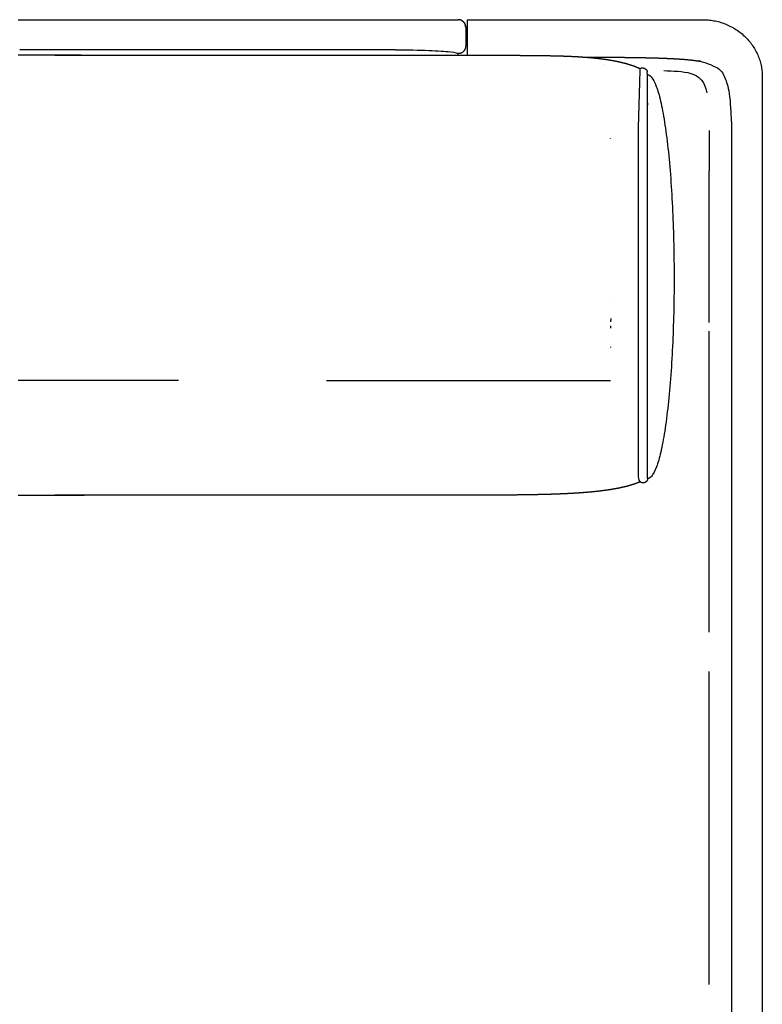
# Model space of a CAD drawing. Header units: millimetres. Extents: x -429 to 783, y -778 to 171.
# Tile 1 of 219: x -326 to -276, y -695 to -629. Entities that reach past the tile are written whole.
import ezdxf

# ---------------------------------------------------------------- set-up
doc = ezdxf.new("R2010")
doc.units = ezdxf.units.MM
doc.layers.get('0').update_dxf_attribs({"true_color": 0x000000})

msp = doc.modelspace()

# ---------------------------------------------------------------- linework, layer by layer
at = {"linetype": 'Continuous', "lineweight": -3}
for p, q in [((-326.0305073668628, -628.8142651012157), (-299.83356384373, -628.8142651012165)), ((-321.7938529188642, -631.1952488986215), (-326.0305073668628, -631.1952488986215)), ((-279.5551882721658, -636.2763737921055), (-279.5480891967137, -636.6346296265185)), ((-279.5480891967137, -636.6346296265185), (-279.5433304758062, -637.0279493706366)), ((-279.5433304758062, -637.0279493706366), (-279.5404440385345, -637.457834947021)), ((-279.5404440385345, -637.457834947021), (-279.5389618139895, -637.9257882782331)), ((-279.5389618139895, -637.9257882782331), (-279.5384157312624, -638.4333112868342)), ((-279.5384157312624, -638.4333112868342), (-279.5383377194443, -638.9819058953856)), ((-315.2412670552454, -653.0994262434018), (-326.0305073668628, -653.0994262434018)), ((-305.277118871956, -653.0994262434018), (-286.1755843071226, -653.0994262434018)), ((-284.1671052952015, -659.9112367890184), (-284.1704826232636, -659.9075597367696)), ((-326.0305073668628, -660.8075034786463), (-321.5727091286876, -660.8075034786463)), ((-279.5383377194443, -663.8268700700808), (-279.5383377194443, -661.0622766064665)), ((-279.5383377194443, -666.780208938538), (-279.5383377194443, -663.8268700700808)), ((-279.5383377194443, -669.8922886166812), (-279.5383377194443, -666.780208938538)), ((-279.5383377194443, -670.0128905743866), (-279.5383377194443, -669.8922886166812)), ((-279.5383377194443, -673.1331045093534), (-279.5383377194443, -672.676674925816)), ((-279.5383377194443, -676.4726520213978), (-279.5383377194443, -673.1331045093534)), ((-279.5383377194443, -679.8809265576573), (-279.5383377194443, -676.4726520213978)), ((-279.5383377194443, -683.327923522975), (-279.5383377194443, -679.8809265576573)), ((-279.5383377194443, -686.7836383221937), (-279.5383377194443, -683.327923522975)), ((-279.5383377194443, -690.2180663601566), (-279.5383377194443, -686.7836383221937)), ((-279.5383377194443, -693.6012030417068), (-279.5383377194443, -690.2180663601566)), ((-279.5383377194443, -693.7264966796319), (-279.5383377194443, -693.6012030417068))]:
    msp.add_line(p, q, dxfattribs=at)
msp.add_lwpolyline([(-284.289036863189, -659.554851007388), (-284.2998866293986, -636.0951160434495), (-284.207431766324, -633.007486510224), (-284.1930517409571, -632.2023716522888)], dxfattribs=at)
for points, degree, knots in [([(-325.9183482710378, -628.8142651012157), (-323.2788514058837, -628.8142651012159), (-320.6393545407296, -628.814265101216), (-310.6396720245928, -628.8142651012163), (-300.639989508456, -628.8142651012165)], 2, [-25.91335122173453, -25.91335122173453, -25.91335122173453, -2.742552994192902, -2.742552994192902, 197.2510973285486, 197.2510973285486, 197.2510973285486]), ([(-299.83356384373, -628.8142653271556), (-299.2635188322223, -628.8142653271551), (-298.1370861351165, -628.8142653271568), (-297.0371473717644, -628.8142653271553), (-296.5460855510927, -628.8142653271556), (-296.4217510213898, -628.8142653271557)], 3, [-3.019806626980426e-14, -3.019806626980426e-14, -3.019806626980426e-14, -3.019806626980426e-14, 17.03164266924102, 34.06328533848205, 40.66371484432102, 40.66371484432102, 40.66371484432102, 40.66371484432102]), ([(-296.3002002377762, -628.8293840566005), (-296.2126054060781, -628.8514281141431), (-296.1325857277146, -628.8967977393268), (-296.0686714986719, -628.9607117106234), (-296.0203630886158, -629.0090199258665), (-295.9824724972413, -629.0667100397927), (-295.9341292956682, -629.1888219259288), (-295.9222242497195, -629.2512683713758), (-295.9222242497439, -629.3142651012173)], 3, [1.238993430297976, 1.238993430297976, 1.238993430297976, 1.238993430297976, 3.966026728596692, 3.966026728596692, 3.966026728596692, 6.021588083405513, 6.021588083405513, 7.918436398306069, 7.918436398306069, 7.918436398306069, 7.918436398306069]), ([(-300.639989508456, -630.8412062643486), (-310.6396720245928, -630.8412062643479), (-320.6393545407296, -630.8412062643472), (-323.2788514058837, -630.8412062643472), (-325.9183482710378, -630.8412062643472)], 2, [9.398198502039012e-12, 9.398198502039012e-12, 9.398198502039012e-12, 199.993650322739, 199.993650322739, 223.1644485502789, 223.1644485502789, 223.1644485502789]), ([(-323.5451322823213, -631.1952488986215), (-323.4332235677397, -631.1952488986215), (-323.3213148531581, -631.1952488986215), (-322.3362093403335, -631.1952488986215), (-321.351103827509, -631.1952488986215), (-320.3708840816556, -631.1952488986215), (-319.3906643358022, -631.1952488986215), (-318.4177732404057, -631.1952488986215), (-317.444882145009, -631.1952488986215), (-316.4817625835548, -631.1952488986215), (-315.5186430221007, -631.1952488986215), (-314.5677378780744, -631.1952488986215), (-313.6168327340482, -631.1952488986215), (-312.6805848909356, -631.1952488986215), (-311.7443370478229, -631.1952488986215), (-310.8251893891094, -631.1952488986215), (-309.9060417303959, -631.1952488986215), (-309.0064371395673, -631.1952488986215), (-308.1068325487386, -631.1952488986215), (-307.2292139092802, -631.1952488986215), (-306.3515952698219, -631.1952488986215), (-305.4984054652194, -631.1952488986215), (-304.6452156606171, -631.1952488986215), (-303.8188975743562, -631.1952488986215), (-302.9925794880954, -631.1952488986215), (-302.1955760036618, -631.1952488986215), (-301.3985725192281, -631.1952488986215), (-300.6333265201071, -631.1952488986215), (-299.8680805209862, -631.1952488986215), (-299.1370348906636, -631.1952488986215), (-298.4059892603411, -631.1952488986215), (-297.7115868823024, -631.1952488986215), (-297.0171845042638, -631.1952488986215), (-296.3612866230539, -631.1953846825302), (-295.705388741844, -631.195520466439), (-295.0875300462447, -631.1964709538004), (-294.4696713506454, -631.1974214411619), (-293.8888048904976, -631.2000013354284), (-293.3079384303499, -631.2025812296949), (-292.7630172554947, -631.2076052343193), (-292.2180960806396, -631.2126292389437), (-291.7080732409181, -631.2209120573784), (-291.1980504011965, -631.2291948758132)], 2, [287.8866802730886, 287.8866802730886, 287.8866802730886, 287.9999999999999, 287.9999999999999, 288.9999999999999, 288.9999999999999, 289.9999999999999, 289.9999999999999, 290.9999999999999, 290.9999999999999, 291.9999999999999, 291.9999999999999, 292.9999999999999, 292.9999999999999, 293.9999999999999, 293.9999999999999, 294.9999999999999, 294.9999999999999, 295.9999999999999, 295.9999999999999, 296.9999999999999, 296.9999999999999, 297.9999999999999, 297.9999999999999, 298.9999999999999, 298.9999999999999, 299.9999999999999, 299.9999999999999, 300.9999999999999, 300.9999999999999, 301.9999999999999, 301.9999999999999, 302.9999999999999, 302.9999999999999, 303.9999999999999, 303.9999999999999, 304.9999999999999, 304.9999999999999, 305.9999999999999, 305.9999999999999, 306.9999999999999, 306.9999999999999, 307.9999999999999, 307.9999999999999, 307.9999999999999]), ([(-300.639989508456, -630.8412062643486), (-299.8384354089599, -630.8411984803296), (-298.3355589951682, -630.8718922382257), (-296.7962025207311, -630.9721383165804), (-296.42023305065, -631.0561046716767), (-296.4222263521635, -631.0983463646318)], 3, [0.0005526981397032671, 0.0005526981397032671, 0.0005526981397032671, 0.0005526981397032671, 23.87986638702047, 46.0326043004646, 68.1853422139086, 68.1853422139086, 68.1853422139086, 68.1853422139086]), ([(-291.1980504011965, -631.2291948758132), (-290.7218712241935, -631.2316539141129), (-290.2456920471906, -631.2341129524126), (-289.7881119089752, -631.2455123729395), (-289.3305317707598, -631.2569117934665), (-288.9045196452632, -631.2756374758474), (-288.4785075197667, -631.2943631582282), (-288.0831615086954, -631.3213564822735), (-287.687815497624, -631.3483498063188), (-287.3222337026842, -631.3845521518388), (-286.9566519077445, -631.4207544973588), (-286.6199324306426, -631.467107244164), (-286.2832129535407, -631.5134599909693), (-285.9744538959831, -631.5709045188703), (-285.6656948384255, -631.6283490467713), (-285.3839943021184, -631.6978267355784), (-285.1022937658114, -631.7673044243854), (-284.8467498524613, -631.8497566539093), (-284.5912059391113, -631.9322088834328), (-284.3802799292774, -632.0204742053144), (-284.1693539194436, -632.1087395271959)], 2, [0, 0, 0, 1, 1, 2, 2, 3, 3, 4, 4, 5, 5, 6, 6, 7, 7, 8, 8, 9, 9, 9.915917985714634, 9.915917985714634, 9.915917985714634]), ([(-287.9840131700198, -631.3281261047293), (-287.2236013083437, -631.3318350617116), (-286.4631894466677, -631.3355440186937), (-285.7778617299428, -631.3418550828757), (-285.0925340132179, -631.3481661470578), (-284.4992246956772, -631.3575810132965), (-283.9059153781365, -631.3669958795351), (-283.3971478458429, -631.380135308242), (-282.8883803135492, -631.3932747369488), (-282.4566779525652, -631.410759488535), (-282.0249755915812, -631.4282442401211), (-281.6628617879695, -631.4506950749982), (-281.3007479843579, -631.4731459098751), (-281.0007461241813, -631.5011835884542), (-280.7007442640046, -631.5292212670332), (-280.4553777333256, -631.5634665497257), (-280.2100112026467, -631.5977118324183), (-280.0118033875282, -631.6387854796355), (-279.8135955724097, -631.6798591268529), (-279.6550698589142, -631.7283818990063), (-279.4965441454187, -631.7769046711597), (-279.370223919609, -631.8334973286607), (-279.2439036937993, -631.8900899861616), (-279.142312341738, -631.9553732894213), (-279.0407209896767, -632.0206565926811), (-278.9563818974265, -632.095251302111), (-278.8720428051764, -632.1698460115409), (-278.7986236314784, -632.2543742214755), (-278.7252044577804, -632.3389024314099), (-278.6609499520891, -632.4339915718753), (-278.5966954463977, -632.5290807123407), (-278.540994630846, -632.6353595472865), (-278.4852938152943, -632.7416383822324), (-278.4375357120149, -632.8597356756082), (-278.3897776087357, -632.977832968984), (-278.3493512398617, -633.1083774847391), (-278.3089248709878, -633.2389220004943), (-278.2752192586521, -633.3825425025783), (-278.2415136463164, -633.5261630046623), (-278.2139178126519, -633.6834882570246), (-278.1863219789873, -633.8408135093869), (-278.1642249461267, -634.012472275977), (-278.1421279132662, -634.184131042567), (-278.1249187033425, -634.3707520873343), (-278.1077094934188, -634.5573731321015), (-278.0947771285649, -634.7595852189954), (-278.081844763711, -634.9617973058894), (-278.0725782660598, -635.1802291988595), (-278.0633117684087, -635.3986610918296), (-278.057100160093, -635.6339415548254), (-278.0508885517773, -635.8692220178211), (-278.0471208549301, -636.1219798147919), (-278.043353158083, -636.3747376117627), (-278.0414183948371, -636.6456015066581), (-278.0394836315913, -636.9164654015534), (-278.0387708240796, -637.2060641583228), (-278.038058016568, -637.4956629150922), (-278.0379561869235, -637.804625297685), (-278.037854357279, -638.1135876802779), (-278.037854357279, -699.7984819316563), (-278.037854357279, -761.4833761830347), (-278.0379561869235, -762.6137903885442), (-278.038058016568, -763.7442045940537), (-278.0387708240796, -764.7527161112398), (-278.0394836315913, -765.7612276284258), (-278.0414183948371, -766.6553011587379), (-278.043353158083, -767.5493746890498), (-278.0471208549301, -768.3364749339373), (-278.0508885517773, -769.1235751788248), (-278.057100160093, -769.8111668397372), (-278.0633117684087, -770.4987585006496), (-278.0725782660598, -771.0943062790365), (-278.081844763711, -771.6898540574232), (-278.0947771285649, -772.2008226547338), (-278.1077094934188, -772.7117912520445), (-278.1249187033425, -773.1456453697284), (-278.1421279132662, -773.5794994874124), (-278.1642249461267, -773.943703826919), (-278.1863219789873, -774.3079081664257), (-278.2139178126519, -774.6099274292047), (-278.2415136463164, -774.9119466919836), (-278.2752192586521, -775.1592455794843), (-278.3089248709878, -775.406544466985), (-278.3493512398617, -775.6065876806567), (-278.3897776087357, -775.8066308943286), (-278.4375357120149, -775.9668831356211), (-278.4852938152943, -776.1271353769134), (-278.540994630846, -776.2550613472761), (-278.5966954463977, -776.3829873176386), (-278.6609499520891, -776.4860517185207), (-278.7252044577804, -776.5891161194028), (-278.7986236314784, -776.6747836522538), (-278.8720428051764, -776.760451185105), (-278.9563818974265, -776.8350458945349), (-279.0407209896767, -776.9096406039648), (-279.142312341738, -776.9749239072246), (-279.2439036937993, -777.0402072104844), (-279.370223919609, -777.0967998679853), (-279.4965441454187, -777.1533925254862), (-279.6550698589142, -777.2019152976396), (-279.8135955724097, -777.2504380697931), (-280.0118033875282, -777.2915117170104), (-280.2100112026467, -777.3325853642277), (-280.4553777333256, -777.3668306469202), (-280.7007442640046, -777.4010759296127), (-281.0007461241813, -777.4291136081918), (-281.3007479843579, -777.4571512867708), (-281.6628617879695, -777.4796021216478), (-282.0249755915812, -777.5020529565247), (-282.4566779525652, -777.519537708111), (-282.8883803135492, -777.5370224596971), (-283.3971478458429, -777.550161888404), (-283.9059153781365, -777.5633013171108), (-284.4992246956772, -777.5727161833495), (-285.0925340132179, -777.5821310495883), (-285.7778617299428, -777.5884421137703), (-286.4631894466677, -777.5947531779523), (-287.2480121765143, -777.5985812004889), (-288.0328349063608, -777.6024092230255), (-288.9246292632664, -777.604374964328), (-289.8164236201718, -777.6063407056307), (-290.8226662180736, -777.6070649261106), (-291.8289088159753, -777.6077891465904), (-292.9570762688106, -777.607892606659), (-294.085243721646, -777.6079960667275), (-310.0578755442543, -777.6079960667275), (-326.0305073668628, -777.6079960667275)], 2, [-28.96889632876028, -28.96889632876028, -28.96889632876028, -27.99999999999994, -27.99999999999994, -26.99999999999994, -26.99999999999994, -25.99999999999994, -25.99999999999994, -24.99999999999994, -24.99999999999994, -23.99999999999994, -23.99999999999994, -22.99999999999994, -22.99999999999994, -21.99999999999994, -21.99999999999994, -20.99999999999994, -20.99999999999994, -19.99999999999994, -19.99999999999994, -18.99999999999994, -18.99999999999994, -17.99999999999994, -17.99999999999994, -16.99999999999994, -16.99999999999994, -15.99999999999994, -15.99999999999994, -14.99999999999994, -14.99999999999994, -13.99999999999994, -13.99999999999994, -12.99999999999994, -12.99999999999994, -11.99999999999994, -11.99999999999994, -10.99999999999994, -10.99999999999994, -9.999999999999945, -9.999999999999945, -8.99999999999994, -8.99999999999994, -7.999999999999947, -7.999999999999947, -6.99999999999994, -6.99999999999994, -5.99999999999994, -5.99999999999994, -4.99999999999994, -4.99999999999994, -3.999999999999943, -3.999999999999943, -2.999999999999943, -2.999999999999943, -1.99999999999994, -1.99999999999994, -0.9999999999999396, -0.9999999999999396, 5.684341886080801e-14, 5.684341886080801e-14, 32.00000000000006, 32.00000000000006, 33.00000000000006, 33.00000000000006, 34.00000000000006, 34.00000000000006, 35.00000000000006, 35.00000000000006, 36.00000000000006, 36.00000000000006, 37.00000000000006, 37.00000000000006, 38.00000000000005, 38.00000000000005, 39.00000000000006, 39.00000000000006, 40.00000000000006, 40.00000000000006, 41.00000000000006, 41.00000000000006, 42.00000000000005, 42.00000000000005, 43.00000000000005, 43.00000000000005, 44.00000000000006, 44.00000000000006, 45.00000000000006, 45.00000000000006, 46.00000000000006, 46.00000000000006, 47.00000000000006, 47.00000000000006, 48.00000000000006, 48.00000000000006, 49.00000000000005, 49.00000000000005, 50.00000000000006, 50.00000000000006, 51.00000000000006, 51.00000000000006, 52.00000000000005, 52.00000000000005, 53.00000000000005, 53.00000000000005, 54.00000000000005, 54.00000000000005, 55.00000000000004, 55.00000000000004, 56.00000000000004, 56.00000000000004, 57.00000000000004, 57.00000000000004, 58.00000000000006, 58.00000000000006, 59.00000000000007, 59.00000000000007, 60.00000000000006, 60.00000000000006, 61.00000000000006, 61.00000000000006, 62.00000000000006, 62.00000000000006, 63.00000000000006, 63.00000000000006, 64.00000000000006, 64.00000000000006, 77.85795517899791, 77.85795517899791, 77.85795517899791]), ([(-283.6853406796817, -634.5416852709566), (-283.6862539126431, -634.5546706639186), (-283.6871671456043, -634.5676560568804), (-283.6871014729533, -634.5624607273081), (-283.6870358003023, -634.5572653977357), (-283.6869702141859, -634.552096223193), (-283.6869046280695, -634.5469270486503), (-283.6868391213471, -634.5417815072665), (-283.6867736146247, -634.5366359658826), (-283.6867081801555, -634.5315115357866), (-283.6866427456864, -634.5263871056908), (-283.6865773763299, -634.521281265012), (-283.6865120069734, -634.5161754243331), (-283.6864466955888, -634.5110856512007), (-283.6863813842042, -634.5059958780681), (-283.6863161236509, -634.500919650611), (-283.6862508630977, -634.4958434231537), (-283.6861856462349, -634.4907782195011), (-283.6861204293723, -634.4857130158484), (-283.6860552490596, -634.4806563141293), (-283.6859900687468, -634.4755996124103), (-283.6859249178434, -634.470548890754), (-283.6858597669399, -634.4654981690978), (-283.685794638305, -634.4604509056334), (-283.6857295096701, -634.455403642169), (-283.6856644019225, -634.4503581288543), (-283.6855992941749, -634.4453126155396), (-283.6855342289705, -634.4402703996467), (-283.6854691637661, -634.4352281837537), (-283.6848968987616, -634.4273423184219), (-283.6843246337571, -634.41945645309)], 2, [1.020384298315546, 1.020384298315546, 1.020384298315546, 2, 2, 3, 3, 4.000000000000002, 4.000000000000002, 5.000000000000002, 5.000000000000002, 6.000000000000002, 6.000000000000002, 7.000000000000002, 7.000000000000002, 8.000000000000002, 8.000000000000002, 9.000000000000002, 9.000000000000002, 10, 10, 11, 11, 12, 12, 13, 13, 14, 14, 15, 15, 15.59080099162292, 15.59080099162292, 15.59080099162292]), ([(-283.6835319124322, -634.4085326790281), (-283.6835998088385, -634.4135815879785), (-283.6836677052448, -634.4186304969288), (-283.683735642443, -634.4236827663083), (-283.6838035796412, -634.4287350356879), (-283.6838715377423, -634.43378911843), (-283.6839394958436, -634.4388432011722), (-283.6840074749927, -634.4439008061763), (-283.6840754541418, -634.4489584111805), (-283.6841434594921, -634.4540220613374), (-283.6842114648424, -634.4590857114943), (-283.6842795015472, -634.4641579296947), (-283.6843475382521, -634.469230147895), (-283.6844156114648, -634.4743134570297), (-283.6844836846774, -634.4793967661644), (-283.6845517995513, -634.4844936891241), (-283.6846199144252, -634.4895906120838), (-283.6846880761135, -634.4947036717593), (-283.6847562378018, -634.4998167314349), (-283.6848244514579, -634.5049484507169), (-283.6848926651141, -634.5100801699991), (-283.6849609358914, -634.5152330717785), (-283.6850292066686, -634.520385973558), (-283.6850975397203, -634.5255625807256), (-283.685165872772, -634.530739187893), (-283.6852330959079, -634.5358524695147), (-283.6853003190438, -634.5409657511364)], 2, [-12, -12, -12, -11, -11, -10, -10, -9, -9, -7.999999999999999, -7.999999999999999, -6.999999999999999, -6.999999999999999, -5.999999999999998, -5.999999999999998, -4.999999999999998, -4.999999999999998, -3.999999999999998, -3.999999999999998, -2.999999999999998, -2.999999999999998, -1.999999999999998, -1.999999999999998, -0.9999999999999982, -0.9999999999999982, 3.552713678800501e-15, 3.552713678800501e-15, 0.9827874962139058, 0.9827874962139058, 0.9827874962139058]), ([(-283.6835319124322, -634.4085326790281), (-283.6834640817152, -634.4034894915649), (-283.6833962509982, -634.3984463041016), (-283.6833285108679, -634.3934111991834), (-283.6832607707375, -634.3883760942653), (-283.6831931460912, -634.3833514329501), (-283.6831255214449, -634.3783267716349), (-283.6829907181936, -634.3683182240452), (-283.6828559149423, -634.3583096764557), (-283.6827218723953, -634.3483712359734), (-283.6825878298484, -634.3384327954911)], 2, [0, 0, 0, 1.166666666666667, 1.166666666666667, 2.333333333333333, 2.333333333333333, 3.5, 3.5, 5.833333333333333, 5.833333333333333, 7, 7, 7]), ([(-279.5383377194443, -649.1810815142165), (-279.5383377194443, -648.9115728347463), (-279.5383377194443, -648.6420641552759), (-279.5383377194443, -647.906358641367), (-279.5383377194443, -647.1706531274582), (-279.5383377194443, -646.5057840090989), (-279.5383377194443, -645.8409148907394), (-279.5383377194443, -645.241376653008), (-279.5383377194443, -644.6418384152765), (-279.5383377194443, -644.1021255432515), (-279.5383377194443, -643.5624126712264), (-279.5383377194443, -643.0770196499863), (-279.5383377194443, -642.5916266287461), (-279.5383377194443, -642.1550479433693), (-279.5383377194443, -641.7184692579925), (-279.5383377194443, -641.3251993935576), (-279.5383377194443, -640.9319295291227), (-279.5383377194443, -640.5764629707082), (-279.5383377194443, -640.2209964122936), (-279.5383377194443, -639.897827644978), (-279.5383377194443, -639.5746588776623), (-279.5383377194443, -639.278282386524), (-279.5383377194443, -638.9819058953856)], 2, [5.668112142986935, 5.668112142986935, 5.668112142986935, 6, 6, 7, 7, 8, 8, 9, 9, 10, 10, 11, 11, 12, 12, 13, 13, 14, 14, 15, 15, 16, 16, 16]), ([(-286.1690732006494, -648.9181428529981), (-286.1691581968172, -648.9483117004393), (-286.169243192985, -648.9784805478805), (-286.1693300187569, -649.0056269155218), (-286.1694168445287, -649.0327732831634), (-286.1695125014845, -649.0599212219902), (-286.1696081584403, -649.087069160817), (-286.1697109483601, -649.1139129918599), (-286.1698137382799, -649.140756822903)], 2, [6.888592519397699, 6.888592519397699, 6.888592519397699, 7.916523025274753, 7.916523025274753, 8.944453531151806, 8.944453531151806, 9.97238403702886, 9.97238403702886, 10.98873837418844, 10.98873837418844, 10.98873837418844]), ([(-286.1710990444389, -649.418850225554), (-286.171226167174, -649.4430450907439), (-286.1713532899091, -649.4672399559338), (-286.1715006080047, -649.4944029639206), (-286.1716479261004, -649.5215659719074), (-286.1717984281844, -649.5485696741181), (-286.1719489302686, -649.5755733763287)], 2, [7.1092017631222, 7.1092017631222, 7.1092017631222, 8, 8, 9, 9, 9.994054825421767, 9.994054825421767, 9.994054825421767]), ([(-279.5383377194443, -661.0622766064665), (-279.5383377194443, -659.7859369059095), (-279.5383377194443, -658.5095972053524), (-279.5383377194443, -657.3371269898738), (-279.5383377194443, -656.1646567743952), (-279.5383377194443, -655.0905505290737), (-279.5383377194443, -654.016444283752), (-279.5383377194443, -653.0351964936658), (-279.5383377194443, -652.0539487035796), (-279.5383377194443, -651.1600538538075), (-279.5383377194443, -650.2661590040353), (-279.5383377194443, -650.0198100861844), (-279.5383377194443, -649.7734611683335)], 2, [0, 0, 0, 1, 1, 2, 2, 3, 3, 4, 4, 5, 5, 5.303367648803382, 5.303367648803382, 5.303367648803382]), ([(-284.5672179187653, -660.0533814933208), (-284.8216856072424, -660.1321252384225), (-285.0761532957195, -660.2108689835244), (-285.3575297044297, -660.2745516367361), (-285.63890611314, -660.3382342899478), (-285.9474040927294, -660.3921405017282), (-286.2559020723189, -660.4460467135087), (-286.5924188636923, -660.4909911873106), (-286.9289356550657, -660.5359356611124), (-287.2943684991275, -660.5727331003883), (-287.6598013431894, -660.6095305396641), (-288.0550474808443, -660.6389956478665), (-288.4502936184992, -660.668460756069), (-288.8762502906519, -660.6914082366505), (-289.3022069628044, -660.7143557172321), (-289.7597714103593, -660.7316002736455), (-290.2173358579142, -660.7488448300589), (-290.707405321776, -660.7612011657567), (-291.1974747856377, -660.7735575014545), (-291.720946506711, -660.7818403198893), (-292.2444182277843, -660.790123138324), (-292.8021894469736, -660.7951471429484), (-293.359960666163, -660.8001711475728), (-293.952928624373, -660.8027510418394), (-294.5458965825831, -660.805330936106), (-295.1749585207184, -660.8062814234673), (-295.8040204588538, -660.8072319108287), (-296.470073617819, -660.8073676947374), (-297.1361267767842, -660.8075034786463), (-297.8395241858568, -660.8075034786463), (-298.5429215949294, -660.8075034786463), (-299.2818394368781, -660.8075034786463), (-300.0207572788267, -660.8075034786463), (-300.7928275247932, -660.8075034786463), (-301.5648977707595, -660.8075034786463), (-302.3677523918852, -660.8075034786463), (-303.1706070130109, -660.8075034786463), (-304.0018779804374, -660.8075034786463), (-304.8331489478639, -660.8075034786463), (-305.6904682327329, -660.8075034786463), (-306.5477875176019, -660.8075034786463), (-307.428787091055, -660.8075034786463), (-308.309786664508, -660.8075034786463), (-309.2120984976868, -660.8075034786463), (-310.1144103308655, -660.8075034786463), (-311.0356663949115, -660.8075034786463), (-311.9569224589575, -660.8075034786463), (-312.8947547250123, -660.8075034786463), (-313.8325869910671, -660.8075034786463), (-314.7846274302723, -660.8075034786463), (-315.7366678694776, -660.8075034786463), (-316.7005484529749, -660.8075034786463), (-317.6644290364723, -660.8075034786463), (-318.6377817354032, -660.8075034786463), (-319.6111344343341, -660.8075034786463), (-320.5915912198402, -660.8075034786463), (-321.5720480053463, -660.8075034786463), (-322.5585901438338, -660.8075034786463), (-323.5451322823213, -660.8075034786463)], 2, [10.31525282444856, 10.31525282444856, 10.31525282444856, 11.315299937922, 11.315299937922, 12.31534705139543, 12.31534705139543, 13.31539416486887, 13.31539416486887, 14.31544127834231, 14.31544127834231, 15.31548839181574, 15.31548839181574, 16.31553550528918, 16.31553550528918, 17.31558261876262, 17.31558261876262, 18.31562973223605, 18.31562973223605, 19.31567684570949, 19.31567684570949, 20.31572395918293, 20.31572395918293, 21.31577107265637, 21.31577107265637, 22.3158181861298, 22.3158181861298, 23.31586529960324, 23.31586529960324, 24.31591241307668, 24.31591241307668, 25.31595952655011, 25.31595952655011, 26.31600664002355, 26.31600664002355, 27.31605375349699, 27.31605375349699, 28.31610086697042, 28.31610086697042, 29.31614798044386, 29.31614798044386, 30.3161950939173, 30.3161950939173, 31.31624220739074, 31.31624220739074, 32.31628932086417, 32.31628932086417, 33.31633643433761, 33.31633643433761, 34.31638354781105, 34.31638354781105, 35.31643066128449, 35.31643066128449, 36.31647777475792, 36.31647777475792, 37.31652488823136, 37.31652488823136, 38.3165720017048, 38.3165720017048, 39.31661911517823, 39.31661911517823, 39.31661911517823])]:
    msp.add_open_spline(points, degree=degree, knots=knots, dxfattribs=at)
for points, degree in [([(-300.639989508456, -628.8142651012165), (-300.0699444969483, -628.8142651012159), (-298.9435117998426, -628.8142651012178), (-297.5614124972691, -628.814265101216), (-296.6411005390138, -628.8142651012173), (-296.4219980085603, -628.8142651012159), (-296.4222263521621, -628.8142651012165)], 3), ([(-295.9222279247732, -629.3142651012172), (-295.9222254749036, -629.3142651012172), (-295.9222242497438, -629.3142651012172), (-295.9222242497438, -629.3142651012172)], 3), ([(-295.9222263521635, -629.3142651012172), (-295.9222263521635, -629.7425636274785), (-295.9222263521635, -630.1708621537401), (-295.9222263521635, -630.5991606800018)], 3), ([(-295.9222182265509, -629.3142651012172), (-295.9222182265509, -629.7421850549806), (-295.9222182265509, -630.170105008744), (-295.9222182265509, -630.5980249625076)], 3), ([(-295.9222145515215, -629.3142651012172), (-295.9222145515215, -629.7423833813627), (-295.9222145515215, -630.1705016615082), (-295.9222145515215, -630.5986199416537)], 3), ([(-295.8140295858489, -628.814265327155), (-295.8140295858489, -630.004881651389), (-295.8140295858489, -631.1954979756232)], 2), ([(-295.8140295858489, -628.814265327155), (-287.89151855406, -628.814265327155), (-279.9690075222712, -628.814265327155)], 2), ([(-295.9222019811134, -630.5983783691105), (-295.922203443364, -630.6079413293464), (-295.9224718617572, -630.6174999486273), (-295.9230065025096, -630.6270433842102)], 3), ([(-295.9222043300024, -630.5986199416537), (-295.9222078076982, -630.5988001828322), (-295.9222151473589, -630.5989804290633), (-295.9222263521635, -630.5991606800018)], 3), ([(-295.9222019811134, -630.5983783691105), (-295.922201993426, -630.5984588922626), (-295.9222027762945, -630.5985394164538), (-295.9222043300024, -630.5986199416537)], 3), ([(-296.4222263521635, -631.1953720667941), (-296.4222263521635, -631.1468592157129), (-296.4222263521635, -631.0983463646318)], 2), ([(-286.6531770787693, -631.847839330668), (-286.6514563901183, -631.8464951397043), (-286.6497357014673, -631.8451509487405)], 2), ([(-284.1930517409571, -632.2023716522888), (-284.1902152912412, -632.1495797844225), (-284.1693539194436, -632.1087395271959)], 2), ([(-283.6825930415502, -659.6784019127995), (-283.6961372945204, -653.3757977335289), (-283.6791237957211, -648.882032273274), (-283.6904730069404, -642.3745631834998), (-283.7037061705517, -637.0913749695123), (-283.6800291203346, -634.0325826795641), (-283.6819832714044, -632.8348098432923), (-283.7058492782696, -632.319942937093)], 3), ([(-282.6025841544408, -632.239464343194), (-281.3481991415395, -632.3185205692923), (-279.9490633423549, -632.1718035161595), (-279.7039582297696, -633.738353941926)], 3), ([(-275.9703782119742, -632.6625144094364), (-275.9703782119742, -703.3987197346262), (-275.9703782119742, -774.1349250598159)], 2), ([(-286.1887418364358, -636.8303275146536), (-286.1887628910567, -636.8147701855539), (-286.1887839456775, -636.7992128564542)], 2), ([(-286.1617572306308, -647.7812919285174), (-286.1617572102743, -647.7810894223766), (-286.1617571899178, -647.7808869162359)], 2), ([(-286.1773033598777, -650.8219685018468), (-286.1774521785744, -650.8483571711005), (-286.1776009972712, -650.8747458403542)], 2), ([(-286.1772970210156, -650.8208269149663), (-286.1773001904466, -650.8213977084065), (-286.1773033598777, -650.8219685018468)], 2), ([(-284.1704826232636, -659.9075597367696), (-284.2225551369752, -659.8542202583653), (-284.2797107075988, -659.7623529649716), (-284.289036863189, -659.554851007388)], 3), ([(-284.1704826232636, -659.9075597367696), (-284.3688502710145, -659.9804706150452), (-284.5672179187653, -660.0533814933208)], 2)]:
    msp.add_open_spline(points, degree=degree, dxfattribs=at)
for points, weights in [([(-296.3002002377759, -628.8293840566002), (-296.3602766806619, -628.814265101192), (-296.4222263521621, -628.8142651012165)], [0.9186407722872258, 0.9511844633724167, 1]), ([(-295.9222263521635, -629.3142651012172), (-295.9222263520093, -628.9245057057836), (-296.3002002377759, -628.8293840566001)], [1, 0.7559223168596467, 0.9186407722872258]), ([(-279.9703782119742, -628.8142651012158), (-275.9703782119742, -628.8142651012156), (-275.9703782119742, -632.6625144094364)], [1, 0.7071067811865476, 1]), ([(-295.9230069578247, -630.6270436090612), (-295.9494166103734, -631.098346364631), (-296.4222263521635, -631.0983463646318)], [0.9780046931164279, 0.7185516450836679, 1]), ([(-295.9222263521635, -630.5991606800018), (-295.9222263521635, -630.6130053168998), (-295.922994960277, -630.6268286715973)], [1, 0.9886424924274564, 0.978165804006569]), ([(-283.6825930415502, -659.6784019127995), (-283.6678674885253, -659.859164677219), (-283.8520138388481, -659.9468264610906)], [1, 0.7071067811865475, 1]), ([(-283.8520138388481, -659.9468264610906), (-284.0602569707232, -660.0496534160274), (-284.1671052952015, -659.9112367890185)], [1, 0.7076580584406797, 0.9988995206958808])]:
    msp.add_rational_spline(points, weights, degree=2, dxfattribs=at)
for points, weights, knots in [([(-284.1692955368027, -632.1088101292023), (-284.1049844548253, -631.9829065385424), (-283.87818144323, -632.098756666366), (-283.7107525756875, -632.1853750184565), (-283.7058492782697, -632.3199429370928)], [1, 0.7071067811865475, 1, 0.7553584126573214, 0.9193948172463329], [6.283185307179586, 6.283185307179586, 6.283185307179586, 7.853981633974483, 7.853981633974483, 9.16600281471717, 9.16600281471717, 9.16600281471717]), ([(-283.6978254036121, -632.5204505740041), (-281.9113982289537, -632.519448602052), (-281.9037820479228, -646.0984242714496), (-281.8961658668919, -659.6773999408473), (-283.6825930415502, -659.6784019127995)], [1, 0.7071067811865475, 1, 0.7071067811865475, 1], [6.283185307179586, 6.283185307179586, 6.283185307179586, 7.853981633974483, 7.853981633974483, 9.42477796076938, 9.42477796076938, 9.42477796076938])]:
    msp.add_rational_spline(points, weights, degree=2, knots=knots, dxfattribs=at)

doc.saveas('drawing.dxf')
